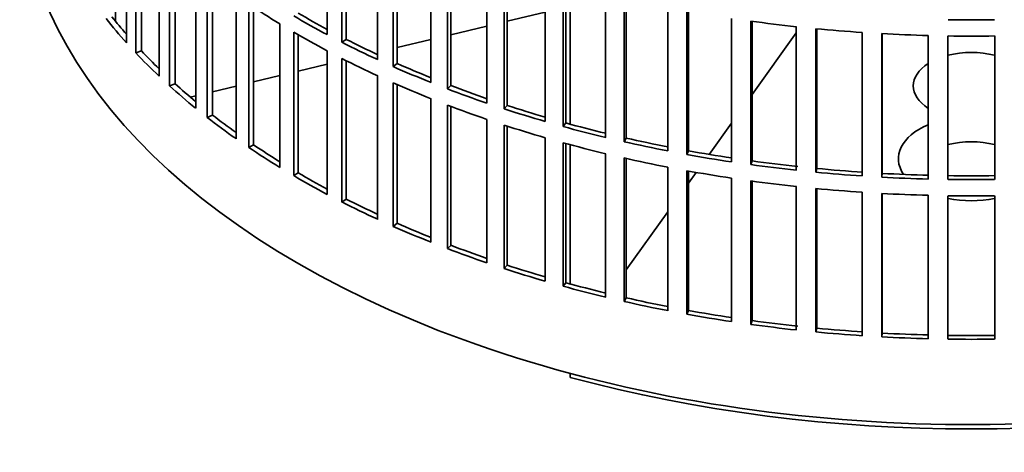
# Model space of a CAD drawing. Header units: millimetres. Extents: x 443 to 1328, y -1093 to 1340.
# Tile 2 of 28: x 1035 to 1183, y -1029 to -964. Entities that reach past the tile are written whole.
import ezdxf

# ---------------------------------------------------------------- set-up
doc = ezdxf.new("R2010")
doc.units = ezdxf.units.MM
doc.layers.add('VSI344-454_FILTR', color=7, linetype='Continuous')
doc.layers.add('VSI344-454_SUPPO', color=7, linetype='Continuous')

# ---------------------------------------------------------------- blocks, each defined once
blk = doc.blocks.new('SE4')
at = {"layer": 'VSI344-454_FILTR', "color": 7, "linetype": 'Continuous', "lineweight": 35}
for p, q in [((1050.73, -967.27), (1050.73, -945.63)), ((1081.01, -966.04), (1081.01, -944.4)), ((1083.22, -967.19), (1083.22, -945.55)), ((1052.13, -968.79), (1052.13, -947.15)), ((1083.87, -966.75), (1083.87, -945.88)), ((1053, -968.5), (1053, -948.05)), ((1088.61, -969.8), (1088.61, -948.16)), ((1090.96, -970.86), (1090.96, -949.22)), ((1091.55, -970.39), (1091.55, -949.48)), ((1055.65, -972.3), (1055.65, -950.67)), ((1096.65, -973.25), (1096.65, -951.61)), ((1057.23, -973.76), (1057.23, -952.13)), ((1058.06, -973.44), (1058.06, -952.87)), ((1099.13, -974.21), (1099.13, -952.57)), ((1099.66, -973.72), (1099.66, -952.77)), ((1061.17, -977.13), (1061.17, -955.5)), ((1105.09, -976.36), (1105.09, -954.73)), ((1107.68, -977.22), (1107.68, -955.59)), ((1108.15, -976.71), (1108.15, -955.74)), ((1062.92, -978.53), (1062.92, -956.89)), ((1063.71, -978.17), (1063.71, -957.5)), ((1113.89, -979.13), (1113.89, -957.49)), ((1116.57, -979.89), (1116.57, -958.25)), ((1116.97, -979.36), (1116.97, -958.36)), ((1067.25, -981.73), (1067.25, -960.09)), ((1122.99, -981.54), (1122.99, -959.9)), ((1125.76, -982.18), (1125.76, -960.55)), ((1069.17, -983.04), (1069.17, -961.41)), ((1069.91, -982.66), (1069.91, -961.9)), ((1126.1, -981.64), (1126.1, -960.62)), ((1132.37, -983.57), (1132.37, -961.93)), ((1135.21, -984.1), (1135.21, -962.47)), ((1135.48, -983.55), (1135.48, -962.52)), ((1141.97, -985.22), (1141.97, -963.59)), ((1073.87, -986.06), (1073.87, -964.43)), ((1144.86, -985.64), (1144.86, -964)), ((1145.07, -985.07), (1145.07, -964.03)), ((1151.74, -986.48), (1151.74, -964.85)), ((1075.95, -987.3), (1075.95, -965.66)), ((1076.64, -986.89), (1076.64, -966.07)), ((1154.68, -986.78), (1154.68, -965.15)), ((1154.82, -986.21), (1154.82, -965.16)), ((1161.65, -987.35), (1161.65, -965.71)), ((1164.61, -987.53), (1164.61, -965.89)), ((1164.68, -986.95), (1164.68, -965.89)), ((1171.63, -987.81), (1171.63, -966.17)), ((1174.61, -987.87), (1174.61, -966.23)), ((1181.65, -987.87), (1181.65, -966.23)), ((1083.87, -966.75), (1083.22, -967.19)), ((1053, -968.5), (1052.13, -968.79)), ((1081.01, -990.12), (1081.01, -968.49)), ((1083.22, -991.28), (1083.22, -969.64)), ((1083.87, -990.83), (1083.87, -969.96)), ((1091.55, -970.39), (1090.96, -970.86)), ((1088.61, -993.89), (1088.61, -972.25)), ((1058.06, -973.44), (1057.23, -973.76)), ((1090.96, -994.95), (1090.96, -973.31)), ((1091.55, -994.48), (1091.55, -973.57)), ((1099.66, -973.72), (1099.13, -974.21)), ((1096.65, -997.33), (1096.65, -975.7)), ((1099.13, -998.3), (1099.13, -976.66)), ((1099.66, -997.81), (1099.66, -976.86)), ((1108.15, -976.71), (1107.68, -977.22)), ((1063.71, -978.17), (1062.92, -978.53)), ((1105.09, -1000.45), (1105.09, -978.81)), ((1107.68, -1001.31), (1107.68, -979.67)), ((1108.15, -1000.8), (1108.15, -979.83)), ((1116.97, -979.36), (1116.57, -979.89)), ((1069.91, -982.66), (1069.17, -983.04)), ((1113.89, -1003.22), (1113.89, -981.58)), ((1116.57, -1003.97), (1116.57, -982.33)), ((1116.97, -1003.44), (1116.97, -982.45)), ((1126.1, -981.64), (1125.76, -982.18)), ((1122.99, -1005.62), (1122.99, -983.99)), ((1135.48, -983.55), (1135.21, -984.1)), ((1125.76, -1006.27), (1125.76, -984.63)), ((1126.1, -1005.73), (1126.1, -984.71)), ((1145.07, -985.07), (1144.86, -985.64)), ((1076.64, -986.89), (1075.95, -987.3)), ((1132.37, -1007.66), (1132.37, -986.02)), ((1135.21, -1008.19), (1135.21, -986.55)), ((1135.48, -1007.63), (1135.48, -986.6)), ((1154.82, -986.21), (1154.68, -986.78)), ((1164.68, -986.95), (1164.61, -987.53)), ((1141.97, -1009.31), (1141.97, -987.67)), ((1144.86, -1009.73), (1144.86, -988.09)), ((1145.07, -1009.16), (1145.07, -988.12)), ((1151.74, -1010.57), (1151.74, -988.93)), ((1154.68, -1010.87), (1154.68, -989.23)), ((1154.82, -1010.3), (1154.82, -989.25)), ((1161.65, -1011.43), (1161.65, -989.8)), ((1164.61, -1011.61), (1164.61, -989.98)), ((1164.68, -1011.04), (1164.68, -989.98)), ((1171.63, -1011.9), (1171.63, -990.26)), ((1083.87, -990.83), (1083.22, -991.28)), ((1174.61, -1011.96), (1174.61, -990.32)), ((1181.65, -1011.96), (1181.65, -990.32)), ((1091.55, -994.48), (1090.96, -994.95)), ((1099.66, -997.81), (1099.13, -998.3)), ((1108.15, -1000.8), (1107.68, -1001.31)), ((1116.97, -1003.44), (1116.57, -1003.97)), ((1126.1, -1005.73), (1125.76, -1006.27)), ((1135.48, -1007.63), (1135.21, -1008.19)), ((1145.07, -1009.16), (1144.86, -1009.73)), ((1154.82, -1010.3), (1154.68, -1010.87)), ((1164.68, -1011.04), (1164.61, -1011.61))]:
    blk.add_line(p, q, dxfattribs=at)
for centre, radius, start, end in [((1178.13, -715.31), 248.5, 269.189, 270.811), ((1178.13, -717.76), 248.5, 269.189, 270.811), ((1178.13, -740.55), 246.77, 269.1833, 270.8167), ((1178.13, -739.4), 248.5, 269.189, 270.811), ((1178.13, -741.85), 248.5, 269.189, 270.811), ((1178.13, -764.64), 246.77, 269.1833, 270.8167), ((1178.13, -763.48), 248.5, 269.189, 270.811)]:
    blk.add_arc(centre, radius, start, end, dxfattribs=at)
for centre, major_axis, start_param, end_param in [((1178.13, -941.99), (143.5, 0), 3.141593, 5.158357), ((1178.13, -907.5), (-143.5, 0), 0.708524, 0.757553), ((1178.13, -929.13), (-142.5, 0), 0.429099, 0.464583), ((1178.13, -905.05), (-143.5, 0), 0.778337, 0.827366), ((1178.13, -905.05), (-142.5, 0), 0.778165, 0.820895), ((1178.13, -929.13), (-143.5, 0), 0.429271, 0.4783), ((1178.13, -883.41), (-143.5, 0), 1.336842, 1.385871), ((1178.13, -907.5), (-143.5, 0), 0.778337, 0.827366), ((1178.13, -883.41), (-143.5, 0), 1.406655, 1.455685), ((1178.13, -883.41), (-143.5, 0), 1.476469, 1.525498), ((1178.13, -905.05), (-143.5, 0), 0.84815, 0.897179), ((1178.13, -905.05), (-142.5, 0), 0.847978, 0.891566), ((1178.13, -929.13), (-143.5, 0), 0.499084, 0.548113), ((1178.13, -929.13), (-142.5, 0), 0.498912, 0.536508), ((1178.13, -907.5), (-143.5, 0), 0.84815, 0.897179), ((1178.13, -905.05), (-143.5, 0), 0.917963, 0.966992), ((1178.13, -905.05), (-142.5, 0), 0.917791, 0.962144), ((1178.13, -929.13), (-143.5, 0), 0.568897, 0.617927), ((1178.13, -929.13), (-142.5, 0), 0.568725, 0.607984), ((1178.13, -907.5), (-143.5, 0), 0.917963, 0.966992), ((1178.13, -905.05), (-142.5, 0), 0.987604, 1.032651), ((1178.13, -905.05), (-143.5, 0), 0.987776, 1.036806), ((1178.13, -907.5), (-143.5, 0), 0.987776, 1.036806), ((1178.13, -905.05), (-142.5, 0), 1.057417, 1.103102), ((1178.13, -929.13), (-142.5, 0), 0.638538, 0.679153), ((1178.13, -905.05), (-143.5, 0), 1.057589, 1.106619), ((1178.13, -929.13), (-143.5, 0), 0.63871, 0.68774), ((1178.13, -907.5), (-143.5, 0), 1.057589, 1.106619), ((1178.13, -905.05), (-143.5, 0), 1.127403, 1.176432), ((1178.13, -905.05), (-142.5, 0), 1.127231, 1.17351), ((1178.13, -929.13), (-142.5, 0), 0.708352, 0.750104), ((1178.13, -907.5), (-143.5, 0), 1.127403, 1.176432), ((1178.13, -905.05), (-143.5, 0), 1.197216, 1.246245), ((1178.13, -905.05), (-142.5, 0), 1.197044, 1.243883), ((1178.13, -929.13), (-143.5, 0), 0.708524, 0.757553), ((1178.13, -905.05), (-143.5, 0), 1.267029, 1.316058), ((1178.13, -905.05), (-142.5, 0), 1.266857, 1.314231), ((1178.13, -907.5), (-143.5, 0), 1.197216, 1.246245), ((1178.13, -905.05), (-143.5, 0), 1.336842, 1.385871), ((1178.13, -905.05), (-142.5, 0), 1.33667, 1.386044), ((1178.13, -929.13), (-143.5, 0), 0.778337, 0.827366), ((1178.13, -929.13), (-142.5, 0), 0.778165, 0.820895), ((1178.13, -907.5), (-143.5, 0), 1.267029, 1.316058), ((1178.13, -905.05), (-143.5, 0), 1.406655, 1.455685), ((1178.13, -905.05), (-142.5, 0), 1.406483, 1.455857), ((1178.13, -905.05), (-142.5, 0), 1.476296, 1.52567), ((1178.13, -907.5), (-143.5, 0), 1.336842, 1.385871), ((1178.13, -905.05), (-143.5, 0), 1.476469, 1.525498), ((1178.13, -907.5), (-143.5, 0), 1.406655, 1.455685), ((1178.13, -907.5), (-143.5, 0), 1.476469, 1.525498), ((1178.13, -929.13), (-143.5, 0), 0.84815, 0.897179), ((1178.13, -929.13), (-142.5, 0), 0.847978, 0.891566), ((1178.13, -929.13), (-142.5, 0), 0.917791, 0.962144), ((1178.13, -929.13), (-143.5, 0), 0.917963, 0.966992), ((1178.13, -929.13), (-143.5, 0), 0.987776, 1.036806), ((1178.13, -929.13), (-142.5, 0), 0.987604, 1.032651), ((1178.13, -929.13), (-143.5, 0), 1.057589, 1.106619), ((1178.13, -929.13), (-142.5, 0), 1.057417, 1.103102), ((1178.13, -929.13), (-142.5, 0), 1.127231, 1.17351), ((1178.13, -929.13), (-143.5, 0), 1.127403, 1.176432), ((1178.13, -929.13), (-143.5, 0), 1.197216, 1.246245), ((1178.13, -929.13), (-142.5, 0), 1.197044, 1.243883), ((1178.13, -929.13), (-142.5, 0), 1.266857, 1.314231), ((1178.13, -929.13), (-143.5, 0), 1.267029, 1.316058), ((1178.13, -929.13), (-142.5, 0), 1.33667, 1.386044), ((1178.13, -929.13), (-143.5, 0), 1.336842, 1.385871), ((1178.13, -929.13), (-143.5, 0), 1.406655, 1.455685), ((1178.13, -929.13), (-142.5, 0), 1.406483, 1.455857), ((1178.13, -929.13), (-142.5, 0), 1.476296, 1.52567), ((1178.13, -929.13), (-143.5, 0), 1.476469, 1.525498)]:
    blk.add_ellipse(centre, major_axis=major_axis, ratio=0.57735, start_param=start_param, end_param=end_param, dxfattribs=at)
at = {"layer": 'VSI344-454_SUPPO', "color": 7, "linetype": 'Continuous', "lineweight": 35}
for p, q in [((1049.1, -964.05), (1049.1, -943.75)), ((1117.65, -979.54), (1117.65, -958.54)), ((1108.15, -964.02), (1113.89, -962.64)), ((1099.66, -966.05), (1105.09, -964.75)), ((1145.07, -975.07), (1151.74, -965.77)), ((1091.55, -967.99), (1096.65, -966.76)), ((1076.64, -971.55), (1081.01, -970.51)), ((1069.91, -973.16), (1073.87, -972.21)), ((1063.71, -974.64), (1067.25, -973.8)), ((1060.35, -975.45), (1061.17, -975.25)), ((1138.6, -984.09), (1141.97, -979.39)), ((1117.65, -1003.63), (1117.65, -982.63)), ((1135.48, -988.44), (1136.65, -986.81)), ((1126.1, -1001.51), (1132.37, -992.77)), ((1117.65, -1017.71), (1117.65, -1017.13))]:
    blk.add_line(p, q, dxfattribs=at)
for centre, major_axis, start_param, end_param in [((1178.13, -973.77), (8.75, 0), 1.157096, 1.984496), ((1178.13, -973.77), (8.75, 0), 2.407803, 3.875383), ((1178.13, -984.74), (-11, 0), -0.938824, 0.382349), ((1178.13, -987.24), (8.75, 0), 1.157096, 1.984496), ((1178.13, -984.74), (-11, 0), 1.245307, 1.896286), ((1178.13, -943.22), (-142.5, 0), 1.132467, 2.009125)]:
    blk.add_ellipse(centre, major_axis=major_axis, ratio=0.57735, start_param=start_param, end_param=end_param, dxfattribs=at)

msp = doc.modelspace()

# ---------------------------------------------------------------- block references
msp.add_blockref('SE4', (0, 0))

doc.saveas('drawing.dxf')
